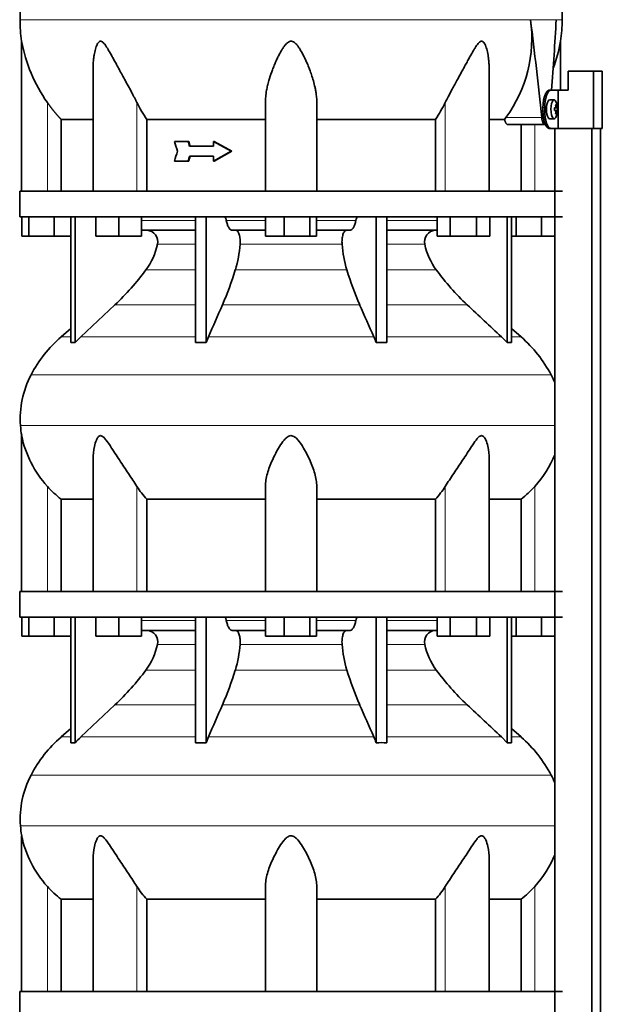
# Model space of a CAD drawing. Header units: millimetres. Extents: x 342 to 1217, y -1599 to 1593.
# Tile 18 of 20: x 841 to 1147, y 348 to 865. Entities that reach past the tile are written whole.
import ezdxf

# ---------------------------------------------------------------- set-up
doc = ezdxf.new("R2010")
doc.units = ezdxf.units.MM
for name, color, linetype in [('LOW_334-3', 7, 'Continuous'), ('M5X8_UNI7687', 7, 'Continuous'), ('VSI344-454_TERMI', 7, 'Continuous'), ('VSI344-454_TESTA', 7, 'Continuous'), ('VSI344_DIFFUSORE', 7, 'Continuous')]:
    doc.layers.add(name, color=color, linetype=linetype)

# ---------------------------------------------------------------- blocks, each defined once
blk = doc.blocks.new('SE3')
at = {"layer": 'LOW_334-3', "color": 7, "linetype": 'Continuous', "lineweight": 35}
for p, q in [((1121.58, 807.6), (1121.58, 774.6)), ((1121.65, 807.6), (1121.65, 145.6)), ((1141.04, 145.6), (1141.04, 807.6)), ((1145.59, 145.6), (1145.59, 807.6)), ((1121.58, 761.1), (1121.58, 564.6)), ((1121.58, 551.1), (1121.58, 354.6))]:
    blk.add_line(p, q, dxfattribs=at)
at = {"layer": 'M5X8_UNI7687', "color": 7, "linetype": 'Continuous', "lineweight": 35}
for p, q in [((1121.3, 822.53), (1118.95, 822.6)), ((1121.43, 818.25), (1122.01, 818.31)), ((1123.02, 818.29), (1121.43, 818.17)), ((1123.02, 816.91), (1121.43, 817.02)), ((1122.01, 816.89), (1121.43, 816.94)), ((1122.46, 819.93), (1122.05, 819.63)), ((1118.95, 812.6), (1121.3, 812.67)), ((1122.46, 815.26), (1122.05, 815.57))]:
    blk.add_line(p, q, dxfattribs=at)
at = {"layer": 'M5X8_UNI7687', "color": 4, "linetype": 'Continuous', "lineweight": 9}
for p, q in [((1122.83, 818.31), (1121.43, 818.18)), ((1121.43, 818.25), (1122, 818.31)), ((1121.43, 817.02), (1122.83, 816.89)), ((1122, 816.89), (1121.43, 816.94)), ((1122.17, 818.76), (1122.66, 818.81)), ((1122.66, 816.39), (1122.17, 816.44))]:
    blk.add_line(p, q, dxfattribs=at)
at = {"layer": 'M5X8_UNI7687', "color": 7, "linetype": 'Continuous', "lineweight": 35}
for centre, radius, start, end in [((1113.11, 817.6), 10, 337.7946, 22.2054), ((1113.43, 817.6), 9.62, 355.8727, 4.1273)]:
    blk.add_arc(centre, radius, start, end, dxfattribs=at)
for centre, major_axis, ratio, start_param, end_param in [((1118.94, 817.6), (0, 5), 0.34202, 0, 3.151709), ((1121.28, 817.6), (0, -4.93), 0.34202, 2.444185, 6.283185), ((1113.12, 817.44), (9.97, 0.82), 0.029809, 0.468971, 0.583531), ((1116.23, 817.6), (0, -9.26), 0.562348, 1.49595, 1.645642), ((1113.12, 817.75), (9.97, -0.82), 0.029809, -0.583531, -0.468971), ((1115.18, 814.54), (7.67, 5.19), 0.199978, 0.212267, 0.361959), ((1113.18, 817.6), (0, 10), 0.906308, 4.833518, 4.948078), ((1113.07, 817.6), (0, 10), 0.965926, 4.833518, 4.948078), ((1113.12, 817.44), (9.97, 0.82), 0.029809, 0.112154, 0.226713), ((1113.12, 817.75), (9.97, -0.82), 0.029809, -0.226713, -0.112154), ((1121.28, 817.6), (0, -4.93), 0.34202, 0, 0.697408), ((1113.18, 817.6), (0, -10), 0.906308, 1.335108, 1.449667), ((1115.18, 820.66), (7.67, -5.19), 0.199978, -0.361959, -0.212267), ((1113.07, 817.6), (0, -10), 0.965926, 1.335108, 1.449667)]:
    blk.add_ellipse(centre, major_axis=major_axis, ratio=ratio, start_param=start_param, end_param=end_param, dxfattribs=at)
for points in [[(1122, 818.31), (1122.01, 818.31), (1122.02, 818.31), (1122.04, 818.32), (1122.06, 818.33), (1122.08, 818.35), (1122.1, 818.37), (1122.12, 818.39), (1122.13, 818.42), (1122.14, 818.46), (1122.16, 818.49), (1122.16, 818.53), (1122.17, 818.58), (1122.18, 818.62), (1122.18, 818.66), (1122.18, 818.71), (1122.18, 818.76), (1122.17, 818.79), (1122.17, 818.81)], [(1122.17, 816.39), (1122.17, 816.41), (1122.18, 816.44), (1122.18, 816.49), (1122.18, 816.54), (1122.18, 816.58), (1122.17, 816.62), (1122.16, 816.66), (1122.16, 816.7), (1122.14, 816.74), (1122.13, 816.78), (1122.12, 816.81), (1122.1, 816.83), (1122.08, 816.85), (1122.06, 816.87), (1122.04, 816.88), (1122.02, 816.89), (1122.01, 816.89), (1122, 816.89)], [(1122.66, 818.81), (1122.66, 818.79), (1122.66, 818.76), (1122.67, 818.71), (1122.68, 818.66), (1122.69, 818.62), (1122.7, 818.58), (1122.71, 818.53), (1122.72, 818.49), (1122.73, 818.46), (1122.74, 818.42), (1122.76, 818.39), (1122.77, 818.37), (1122.78, 818.35), (1122.79, 818.33), (1122.8, 818.32), (1122.82, 818.31), (1122.82, 818.31), (1122.83, 818.31)], [(1122.83, 816.89), (1122.82, 816.89), (1122.82, 816.89), (1122.8, 816.88), (1122.79, 816.87), (1122.78, 816.85), (1122.77, 816.83), (1122.76, 816.81), (1122.74, 816.78), (1122.73, 816.74), (1122.72, 816.7), (1122.71, 816.66), (1122.7, 816.62), (1122.69, 816.58), (1122.68, 816.54), (1122.67, 816.49), (1122.66, 816.44), (1122.66, 816.41), (1122.66, 816.39)]]:
    blk.add_open_spline(points, degree=3, dxfattribs=at)
at = {"layer": 'VSI344-454_TERMI', "color": 7, "linetype": 'Continuous', "lineweight": 35}
for p, q in [((1141.92, 837.6), (1128.58, 837.6)), ((1128.58, 837.6), (1128.58, 827.6)), ((1146.6, 837.6), (1141.92, 837.6)), ((1141.92, 837.6), (1141.92, 807.6)), ((1146.6, 837.6), (1146.6, 807.6)), ((1118.66, 827.6), (1119.59, 827.6)), ((1119.59, 827.6), (1123.45, 827.6)), ((1123.45, 807.6), (1123.45, 827.6)), ((1123.45, 827.6), (1128.58, 827.6)), ((1115.44, 816.6), (1115.44, 818.6)), ((1116.36, 816.6), (1116.36, 818.6)), ((1119.59, 807.6), (1118.66, 807.6)), ((1119.59, 807.6), (1123.45, 807.6)), ((1141.92, 807.6), (1123.45, 807.6)), ((1146.6, 807.6), (1141.92, 807.6))]:
    blk.add_line(p, q, dxfattribs=at)
at = {"layer": 'VSI344-454_TERMI', "color": 4, "linetype": 'Continuous', "lineweight": 9}
for p, q in [((1115.44, 818.6), (1116.36, 818.6)), ((1116.36, 816.6), (1115.44, 816.6))]:
    blk.add_line(p, q, dxfattribs=at)
at = {"layer": 'VSI344-454_TERMI', "color": 7, "linetype": 'Continuous', "lineweight": 35}
for points, knots in [([(1115.44, 818.6), (1115.44, 818.7), (1115.44, 818.9), (1115.44, 819.19), (1115.45, 819.48), (1115.46, 819.78), (1115.48, 820.07), (1115.5, 820.36), (1115.53, 820.64), (1115.55, 820.93), (1115.58, 821.21), (1115.62, 821.49), (1115.66, 821.77), (1115.73, 822.23), (1115.84, 822.85), (1116.01, 823.61), (1116.21, 824.32), (1116.43, 824.98), (1116.67, 825.57), (1116.93, 826.1), (1117.21, 826.55), (1117.46, 826.89), (1117.68, 827.13), (1117.88, 827.3), (1118.08, 827.43), (1118.27, 827.53), (1118.47, 827.59), (1118.6, 827.6), (1118.66, 827.6)], [0, 0, 0, 0, 0.020997, 0.041894, 0.062714, 0.083478, 0.10421, 0.124932, 0.145667, 0.166438, 0.187266, 0.208175, 0.229186, 0.250321, 0.312381, 0.374613, 0.43743, 0.499971, 0.5625, 0.625324, 0.687531, 0.7496, 0.791733, 0.833468, 0.874982, 0.916455, 0.958068, 1, 1, 1, 1]), ([(1119.59, 827.6), (1119.55, 827.6), (1119.49, 827.6), (1119.39, 827.58), (1119.29, 827.56), (1119.19, 827.52), (1119.1, 827.48), (1119, 827.43), (1118.9, 827.37), (1118.8, 827.3), (1118.7, 827.21), (1118.61, 827.12), (1118.51, 827.02), (1118.35, 826.84), (1118.13, 826.55), (1117.86, 826.1), (1117.6, 825.57), (1117.35, 824.98), (1117.13, 824.32), (1116.93, 823.61), (1116.76, 822.85), (1116.63, 822.14), (1116.54, 821.49), (1116.47, 820.93), (1116.42, 820.36), (1116.38, 819.78), (1116.36, 819.19), (1116.36, 818.8), (1116.36, 818.6)], [0, 0, 0, 0, 0.021018, 0.041934, 0.062771, 0.083551, 0.104296, 0.125029, 0.145772, 0.166549, 0.18738, 0.20829, 0.2293, 0.250431, 0.312491, 0.374707, 0.437523, 0.500061, 0.56259, 0.62542, 0.687635, 0.749712, 0.791848, 0.833577, 0.875076, 0.916525, 0.958107, 1, 1, 1, 1]), ([(1118.66, 807.6), (1118.63, 807.6), (1118.57, 807.6), (1118.47, 807.62), (1118.37, 807.64), (1118.27, 807.67), (1118.17, 807.72), (1118.08, 807.77), (1117.98, 807.83), (1117.88, 807.9), (1117.78, 807.98), (1117.68, 808.07), (1117.59, 808.17), (1117.43, 808.35), (1117.21, 808.65), (1116.93, 809.1), (1116.67, 809.63), (1116.43, 810.22), (1116.21, 810.88), (1116.01, 811.59), (1115.84, 812.35), (1115.71, 813.06), (1115.62, 813.7), (1115.55, 814.27), (1115.5, 814.84), (1115.46, 815.42), (1115.44, 816.01), (1115.44, 816.4), (1115.44, 816.6)], [0, 0, 0, 0, 0.021018, 0.041935, 0.062772, 0.083552, 0.104298, 0.125031, 0.145774, 0.166551, 0.187383, 0.208292, 0.229302, 0.250433, 0.312493, 0.374709, 0.437524, 0.500062, 0.56259, 0.62542, 0.687635, 0.749712, 0.791848, 0.833577, 0.875075, 0.916525, 0.958107, 1, 1, 1, 1]), ([(1116.36, 816.6), (1116.36, 816.5), (1116.36, 816.3), (1116.36, 816.01), (1116.37, 815.71), (1116.39, 815.42), (1116.4, 815.13), (1116.42, 814.84), (1116.45, 814.56), (1116.48, 814.27), (1116.51, 813.99), (1116.54, 813.71), (1116.58, 813.43), (1116.65, 812.97), (1116.76, 812.35), (1116.93, 811.59), (1117.13, 810.88), (1117.35, 810.22), (1117.6, 809.63), (1117.86, 809.1), (1118.13, 808.65), (1118.38, 808.31), (1118.61, 808.07), (1118.8, 807.9), (1119, 807.76), (1119.19, 807.67), (1119.39, 807.61), (1119.52, 807.6), (1119.59, 807.6)], [0, 0, 0, 0, 0.020997, 0.041894, 0.062713, 0.083478, 0.10421, 0.124932, 0.145667, 0.166438, 0.187266, 0.208174, 0.229186, 0.250321, 0.31238, 0.374613, 0.43743, 0.499972, 0.562502, 0.625326, 0.687533, 0.749602, 0.791735, 0.83347, 0.874983, 0.916456, 0.958069, 1, 1, 1, 1])]:
    blk.add_open_spline(points, degree=3, knots=knots, dxfattribs=at)
at = {"layer": 'VSI344-454_TESTA', "color": 4, "linetype": 'Continuous', "lineweight": 9}
for p, q in [((1122.38, 864.63), (1108.87, 864.63)), ((855.15, 774.6), (855.15, 821.17)), ((902.19, 774.6), (902.19, 821.17)), ((1064.11, 774.6), (1064.11, 821.17)), ((1096.01, 813.31), (1114.75, 813.31)), ((1111.15, 774.6), (1111.15, 809.6))]:
    blk.add_line(p, q, dxfattribs=at)
at = {"layer": 'VSI344-454_TESTA', "color": 7, "linetype": 'Continuous', "lineweight": 35}
for p, q in [((841.65, 853.34), (841.65, 774.6)), ((1124.65, 827.6), (1124.65, 853.34)), ((879.14, 838.97), (879.14, 774.6)), ((1087.16, 774.6), (1087.16, 838.97)), ((969.65, 774.6), (969.65, 821.17)), ((996.65, 774.6), (996.65, 821.17)), ((862.4, 812.3), (862.4, 774.6)), ((907.31, 812.3), (907.31, 774.6)), ((1058.99, 812.3), (1058.99, 774.6)), ((1095.28, 812.3), (1087.27, 812.3)), ((1095.29, 812.3), (1096.01, 813.3)), ((1096.92, 809.6), (1116.52, 809.6)), ((1103.9, 809.6), (1103.9, 774.6)), ((928.99, 800.76), (921.84, 800.76)), ((929.37, 800.76), (928.99, 800.76)), ((942.37, 798.18), (929.83, 798.18)), ((942.76, 800.76), (942.37, 800.76)), ((951.67, 795.6), (942.37, 800.76)), ((942.37, 800.76), (942.37, 798.18)), ((952.05, 795.6), (942.76, 800.76)), ((942.37, 793.02), (929.83, 793.02)), ((951.67, 795.6), (942.37, 790.43)), ((942.37, 793.02), (942.37, 790.43)), ((952.05, 795.6), (942.76, 790.43)), ((952.05, 795.6), (951.67, 795.6)), ((928.99, 790.43), (921.84, 790.43)), ((929.37, 790.43), (928.99, 790.43)), ((942.76, 790.43), (942.37, 790.43))]:
    blk.add_line(p, q, dxfattribs=at)
for centre, radius, start, end in [((917.11, 864.72), 76.32, 180.0677, 188.5808), ((1039.4, 854.77), 70.17, 323.7797, 8.0768), ((-998.76, 597.27), 2124.52, 5.83629, 7.22949), ((-972.3, 982.88), 2098.01, 355.75558, 356.769), ((1049.19, 864.72), 76.32, 351.4198, 359.9323), ((919.36, 867.04), 78.91, 189.9996, 215.5389), ((1046.94, 867.04), 78.91, 339.3595, 350.0004), ((971.06, 855.07), 76.76, 206.2011, 213.8556), ((995.24, 855.07), 76.76, 326.1444, 333.7989), ((3524.11, 1627.88), 2730.56, 197.63243, 197.74619), ((3524.11, -36.68), 2730.56, 162.25381, 162.36757)]:
    blk.add_arc(centre, radius, start, end, dxfattribs=at)
for points, degree, knots in [([(867.89, 1001.05), (866.43, 996.19), (862.47, 986.34), (855.21, 971.18), (849.02, 954.83), (845.28, 938.3), (843.06, 922.16), (841.81, 906.19), (841.14, 890.31), (840.93, 876.54), (840.8, 867.98), (840.8, 864.63)], 3, [0, 0, 0, 0, 0.117079, 0.240569, 0.360617, 0.476421, 0.590288, 0.703407, 0.816259, 0.929029, 1, 1, 1, 1]), ([(1098.41, 1001.05), (1099.87, 996.19), (1103.83, 986.34), (1111.09, 971.18), (1117.28, 954.83), (1121.02, 938.3), (1123.24, 922.16), (1124.49, 906.19), (1125.16, 890.31), (1125.37, 876.54), (1125.51, 867.98), (1125.51, 864.63)], 3, [0, 0, 0, 0, 0.117079, 0.240569, 0.360617, 0.476421, 0.590288, 0.703407, 0.816259, 0.929029, 1, 1, 1, 1]), ([(902.19, 821.17), (901.97, 821.61), (901.53, 822.49), (900.83, 823.86), (900.01, 825.41), (899.08, 827.17), (897.76, 829.61), (896.19, 832.49), (894.45, 835.65), (892.91, 838.47), (891.55, 840.97), (890.34, 843.18), (888.96, 845.69), (887.7, 847.94), (886.51, 849.92), (885.7, 851.16), (884.9, 852.21), (884.11, 853), (883.26, 853.42), (882.45, 853.23), (881.81, 852.57), (881.27, 851.65), (880.8, 850.51), (880.21, 848.66), (879.75, 846.48), (879.41, 844.01), (879.21, 841.83), (879.15, 840.12), (879.14, 839.16), (879.14, 838.97)], 3, [0, 0, 0, 0, 0.020247, 0.0413012, 0.0631676, 0.0911499, 0.1206822, 0.1725651, 0.2189806, 0.2600001, 0.2962057, 0.3283254, 0.3570821, 0.4069553, 0.4285992, 0.4484587, 0.4665056, 0.4826091, 0.4971306, 0.5113122, 0.5266668, 0.543344, 0.562023, 0.5826937, 0.6304427, 0.6595254, 0.6923195, 0.7261108, 0.7344062, 0.7344062, 0.7344062, 0.7344062]), ([(996.65, 821.17), (996.64, 821.61), (996.63, 822.49), (996.54, 823.86), (996.37, 825.41), (996.11, 827.17), (995.63, 829.61), (994.9, 832.49), (993.92, 835.65), (992.9, 838.47), (991.91, 840.97), (990.94, 843.18), (989.75, 845.69), (988.57, 847.94), (987.33, 849.92), (986.43, 851.16), (985.51, 852.21), (984.52, 853), (983.4, 853.42), (982.22, 853.23), (981.2, 852.57), (980.27, 851.65), (979.38, 850.51), (978.15, 848.66), (976.95, 846.48), (975.74, 844.01), (974.76, 841.83), (973.82, 839.55), (972.67, 836.5), (971.63, 833.32), (970.79, 830.1), (970.19, 827.25), (969.75, 824.28), (969.68, 822.18), (969.65, 821.17)], 3, [0, 0, 0, 0, 0.020247, 0.041301, 0.063168, 0.09115, 0.120682, 0.172565, 0.218981, 0.26, 0.296206, 0.328325, 0.357082, 0.406955, 0.428599, 0.448459, 0.466506, 0.482609, 0.497131, 0.511312, 0.526667, 0.543344, 0.562023, 0.582694, 0.630443, 0.659525, 0.692319, 0.726111, 0.759233, 0.82594, 0.865768, 0.902245, 0.953307, 1, 1, 1, 1]), ([(1087.16, 838.97), (1087.16, 839.67), (1087.13, 841.1), (1086.98, 843.18), (1086.68, 845.69), (1086.26, 847.94), (1085.7, 849.92), (1085.25, 851.16), (1084.74, 852.21), (1084.14, 853), (1083.39, 853.42), (1082.54, 853.23), (1081.73, 852.57), (1080.96, 851.65), (1080.17, 850.51), (1079.01, 848.66), (1077.78, 846.48), (1076.41, 844.01), (1075.22, 841.83), (1073.98, 839.55), (1072.31, 836.5), (1070.57, 833.32), (1068.81, 830.1), (1067.26, 827.25), (1065.68, 824.28), (1064.62, 822.18), (1064.11, 821.17)], 3, [0.2656245, 0.2656245, 0.2656245, 0.2656245, 0.2962057, 0.3283254, 0.3570821, 0.4069553, 0.4285992, 0.4484587, 0.4665056, 0.4826091, 0.4971306, 0.5113122, 0.5266668, 0.543344, 0.562023, 0.5826937, 0.6304427, 0.6595254, 0.6923195, 0.7261108, 0.7592332, 0.8259403, 0.8657684, 0.9022453, 0.9533075, 1, 1, 1, 1]), ([(862.4, 812.3), (860.4, 814.4), (858.59, 816.62), (856.79, 818.83), (855.15, 821.17)], 2, [0, 0, 0, 0.5, 0.5, 1, 1, 1]), ([(862.4, 812.3), (863.03, 812.3), (864.07, 812.3), (866.91, 812.3), (868.72, 812.3), (873.08, 812.3), (875.63, 812.3), (878.69, 812.3), (878.86, 812.3), (879.03, 812.3)], 3, [0, 0, 0, 0, 0.25, 0.25, 0.5, 0.5, 0.75, 0.75, 0.764371, 0.764371, 0.764371, 0.764371]), ([(907.31, 812.3), (911.77, 812.3), (916.47, 812.3), (926.28, 812.3), (931.39, 812.3), (941.92, 812.3), (947.34, 812.3), (958.37, 812.3), (963.99, 812.3), (969.65, 812.3)], 3, [0, 0, 0, 0, 0.25, 0.25, 0.5, 0.5, 0.75, 0.75, 1, 1, 1, 1]), ([(996.65, 812.3), (1002.31, 812.3), (1007.93, 812.3), (1018.97, 812.3), (1024.38, 812.3), (1034.91, 812.3), (1040.02, 812.3), (1049.83, 812.3), (1054.53, 812.3), (1058.99, 812.3)], 3, [0, 0, 0, 0, 0.25, 0.25, 0.5, 0.5, 0.75, 0.75, 1, 1, 1, 1]), ([(1096.92, 809.6), (1096.89, 809.6), (1096.84, 809.6), (1096.76, 809.62), (1096.68, 809.64), (1096.6, 809.68), (1096.52, 809.72), (1096.39, 809.82), (1096.21, 810), (1095.98, 810.31), (1095.77, 810.7), (1095.62, 811.09), (1095.5, 811.43), (1095.42, 811.71), (1095.35, 812), (1095.31, 812.2), (1095.28, 812.3)], 3, [0, 0, 0, 0, 0.041685, 0.083129, 0.124417, 0.165635, 0.206869, 0.248205, 0.373034, 0.498358, 0.621809, 0.745536, 0.809628, 0.873199, 0.936554, 1, 1, 1, 1]), ([(1114.75, 813.31), (1114.76, 813.23), (1114.78, 813.08), (1114.81, 812.86), (1114.84, 812.64), (1114.87, 812.43), (1114.91, 812.22), (1114.96, 812.02), (1115.05, 811.66), (1115.19, 811.17), (1115.42, 810.62), (1115.67, 810.17), (1115.9, 809.9), (1116.09, 809.74), (1116.23, 809.66), (1116.37, 809.61), (1116.47, 809.6), (1116.52, 809.6)], 3, [0, 0, 0, 0, 0.036137, 0.072006, 0.107687, 0.143258, 0.1788, 0.214393, 0.250117, 0.375419, 0.499764, 0.624342, 0.749875, 0.812239, 0.874428, 0.936872, 1, 1, 1, 1])]:
    blk.add_open_spline(points, degree=degree, knots=knots, dxfattribs=at)
at = {"layer": 'VSI344-454_TESTA', "color": 4, "linetype": 'Continuous', "lineweight": 9}
for points, weights in [([(840.8, 864.63), (840.8, 864.63), (1021.52, 864.63), (1108.87, 864.63)], [1, 0.494458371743, 0.494458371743, 1]), ([(1122.38, 864.63), (1124.46, 864.63), (1125.51, 864.63), (1125.51, 864.63)], [1, 0.996331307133, 0.996331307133, 1])]:
    blk.add_rational_spline(points, weights, degree=3, dxfattribs=at)
at = {"layer": 'VSI344-454_TESTA', "color": 7, "linetype": 'Continuous', "lineweight": 35}
for points in [[(929.83, 798.18), (929.55, 799.04), (929.27, 799.9), (928.99, 800.76)], [(930.22, 798.18), (929.93, 799.04), (929.65, 799.9), (929.37, 800.76)], [(929.83, 793.02), (929.55, 792.16), (929.27, 791.3), (928.99, 790.43)], [(930.22, 793.02), (929.93, 792.16), (929.65, 791.3), (929.37, 790.43)]]:
    blk.add_open_spline(points, degree=3, dxfattribs=at)
at = {"layer": 'VSI344_DIFFUSORE', "color": 7, "linetype": 'Continuous', "lineweight": 35}
for p, q in [((840.65, 774.6), (1125.65, 774.6)), ((840.65, 774.6), (840.65, 761.1)), ((840.65, 761.1), (1125.65, 761.1)), ((841.77, 751.1), (841.77, 761.1)), ((845.35, 751.1), (845.35, 761.1)), ((858.74, 751.1), (858.74, 761.1)), ((867.44, 695.14), (867.44, 761.1)), ((869.74, 695.14), (869.74, 761.1)), ((880.64, 751.1), (880.64, 761.1)), ((892.64, 751.1), (892.64, 761.1)), ((904.64, 751.1), (904.64, 761.1)), ((932.93, 695.14), (932.93, 761.1)), ((938.47, 695.14), (938.47, 761.1)), ((969.77, 751.1), (969.77, 761.1)), ((979.56, 751.1), (979.56, 761.1)), ((992.95, 751.1), (992.95, 761.1)), ((996.53, 751.1), (996.53, 761.1)), ((1027.83, 695.14), (1027.83, 761.1)), ((1033.37, 695.14), (1033.37, 761.1)), ((1059.8, 751.1), (1059.8, 761.1)), ((1066.73, 751.1), (1066.73, 761.1)), ((1080.59, 751.1), (1080.59, 761.1)), ((1087.52, 751.1), (1087.52, 761.1)), ((1096.56, 695.14), (1096.56, 761.1)), ((1098.86, 695.14), (1098.86, 761.1)), ((1101.35, 751.1), (1101.35, 761.1)), ((1114.74, 751.1), (1114.74, 761.1)), ((845.35, 751.1), (841.77, 751.1)), ((858.74, 751.1), (845.35, 751.1)), ((867.44, 751.1), (858.74, 751.1)), ((892.64, 751.1), (880.64, 751.1)), ((904.64, 751.1), (892.64, 751.1)), ((932.93, 754.1), (904.64, 754.1)), ((969.77, 754.1), (952.27, 754.1)), ((979.56, 751.1), (969.77, 751.1)), ((992.95, 751.1), (979.56, 751.1)), ((996.53, 751.1), (992.95, 751.1)), ((1014.04, 754.1), (996.53, 754.1)), ((1059.8, 754.1), (1033.37, 754.1)), ((1066.73, 751.1), (1059.8, 751.1)), ((1080.59, 751.1), (1066.73, 751.1)), ((1087.52, 751.1), (1080.59, 751.1)), ((1101.35, 751.1), (1098.86, 751.1)), ((1114.74, 751.1), (1101.35, 751.1)), ((1121.58, 751.1), (1114.74, 751.1)), ((890.66, 715.01), (872.73, 698.15)), ((867.44, 702.57), (862.36, 698.15)), ((938.47, 695.14), (939.71, 698.15)), ((1093.57, 698.15), (1096.56, 695.14)), ((1103.94, 698.15), (1098.86, 702.57)), ((932.93, 695.14), (938.47, 695.14)), ((1096.56, 695.14), (1098.86, 695.14)), ((841.65, 646.31), (841.65, 564.6)), ((879.14, 634.09), (879.14, 564.6)), ((1087.16, 564.6), (1087.16, 634.11)), ((969.65, 564.6), (969.65, 619.7)), ((996.65, 564.6), (996.65, 619.7)), ((862.4, 612.97), (879.14, 612.97)), ((862.4, 564.6), (862.4, 612.97)), ((907.31, 612.97), (969.65, 612.97)), ((907.31, 564.6), (907.31, 612.97)), ((996.65, 612.97), (1058.99, 612.97)), ((1058.99, 612.97), (1058.99, 564.6)), ((1087.16, 612.97), (1103.9, 612.97)), ((1103.9, 612.97), (1103.9, 564.6)), ((840.65, 564.6), (1125.65, 564.6)), ((840.65, 564.6), (840.65, 551.1)), ((840.65, 551.1), (1125.65, 551.1)), ((841.77, 541.1), (841.77, 551.1)), ((845.35, 541.1), (845.35, 551.1)), ((858.74, 541.1), (858.74, 551.1)), ((867.44, 485.14), (867.44, 551.1)), ((869.74, 485.14), (869.74, 551.1)), ((880.64, 541.1), (880.64, 551.1)), ((892.64, 541.1), (892.64, 551.1)), ((904.64, 541.1), (904.64, 551.1)), ((932.93, 485.14), (932.93, 551.1)), ((938.47, 485.14), (938.47, 551.1)), ((969.77, 541.1), (969.77, 551.1)), ((979.56, 541.1), (979.56, 551.1)), ((992.95, 541.1), (992.95, 551.1)), ((996.53, 541.1), (996.53, 551.1)), ((1027.83, 485.14), (1027.83, 551.1)), ((1033.37, 485.14), (1033.37, 551.1)), ((1059.8, 541.1), (1059.8, 551.1)), ((1066.73, 541.1), (1066.73, 551.1)), ((1080.59, 541.1), (1080.59, 551.1)), ((1087.52, 541.1), (1087.52, 551.1)), ((1096.56, 485.14), (1096.56, 551.1)), ((1098.86, 485.14), (1098.86, 551.1)), ((1101.35, 541.1), (1101.35, 551.1)), ((1114.74, 541.1), (1114.74, 551.1)), ((932.93, 544.1), (904.64, 544.1)), ((969.77, 544.1), (952.27, 544.1)), ((1014.04, 544.1), (996.53, 544.1)), ((1059.8, 544.1), (1033.37, 544.1)), ((845.35, 541.1), (841.77, 541.1)), ((858.74, 541.1), (845.35, 541.1)), ((867.44, 541.1), (858.74, 541.1)), ((892.64, 541.1), (880.64, 541.1)), ((904.64, 541.1), (892.64, 541.1)), ((979.56, 541.1), (969.77, 541.1)), ((992.95, 541.1), (979.56, 541.1)), ((996.53, 541.1), (992.95, 541.1)), ((1066.73, 541.1), (1059.8, 541.1)), ((1080.59, 541.1), (1066.73, 541.1)), ((1087.52, 541.1), (1080.59, 541.1)), ((1101.35, 541.1), (1098.86, 541.1)), ((1114.74, 541.1), (1101.35, 541.1)), ((1121.58, 541.1), (1114.74, 541.1)), ((890.66, 505.01), (872.73, 488.15)), ((867.44, 492.57), (862.36, 488.15)), ((1103.94, 488.15), (1098.86, 492.57)), ((938.47, 485.14), (939.71, 488.15)), ((1093.57, 488.15), (1096.56, 485.14)), ((932.93, 485.14), (938.47, 485.14)), ((1096.56, 485.14), (1098.86, 485.14)), ((841.65, 436.31), (841.65, 354.6)), ((879.14, 424.09), (879.14, 354.6)), ((1087.16, 354.6), (1087.16, 424.11)), ((969.65, 354.6), (969.65, 409.7)), ((996.65, 354.6), (996.65, 409.7)), ((862.4, 402.97), (879.14, 402.97)), ((862.4, 354.6), (862.4, 402.97)), ((907.31, 402.97), (969.65, 402.97)), ((907.31, 354.6), (907.31, 402.97)), ((996.65, 402.97), (1058.99, 402.97)), ((1058.99, 402.97), (1058.99, 354.6)), ((1087.16, 402.97), (1103.9, 402.97)), ((1103.9, 402.97), (1103.9, 354.6)), ((840.65, 354.6), (1125.65, 354.6)), ((840.65, 354.6), (840.65, 341.1))]:
    blk.add_line(p, q, dxfattribs=at)
at = {"layer": 'VSI344_DIFFUSORE', "color": 4, "linetype": 'Continuous', "lineweight": 9}
for p, q in [((904.64, 759.32), (932.93, 759.32)), ((949.14, 759.32), (969.77, 759.32)), ((996.53, 759.32), (1017.16, 759.32)), ((1033.37, 759.32), (1059.8, 759.32)), ((932.93, 746.77), (912.93, 746.77)), ((1009.94, 746.77), (956.36, 746.77)), ((1053.37, 746.77), (1033.37, 746.77)), ((906.91, 733.3), (932.93, 733.3)), ((953.87, 733.3), (1012.43, 733.3)), ((1033.37, 733.3), (1059.39, 733.3)), ((890.66, 715.01), (932.93, 715.01)), ((947.14, 715.01), (1019.16, 715.01)), ((1033.37, 715.01), (1075.64, 715.01)), ((867.44, 698.15), (862.36, 698.15)), ((872.73, 698.15), (932.93, 698.15)), ((939.71, 698.15), (1026.59, 698.15)), ((1033.37, 698.15), (1093.57, 698.15)), ((1098.86, 698.15), (1103.94, 698.15)), ((846.57, 678.16), (1119.73, 678.16)), ((1121.58, 651.6), (841.02, 651.6)), ((855.15, 564.6), (855.15, 619.7)), ((902.19, 564.6), (902.19, 619.7)), ((1064.11, 564.6), (1064.11, 619.7)), ((1111.15, 564.6), (1111.15, 619.7)), ((904.64, 549.32), (932.93, 549.32)), ((949.14, 549.32), (969.77, 549.32)), ((996.53, 549.32), (1017.16, 549.32)), ((1033.37, 549.32), (1059.8, 549.32)), ((932.93, 536.77), (912.93, 536.77)), ((1009.94, 536.77), (956.36, 536.77)), ((1053.37, 536.77), (1033.37, 536.77)), ((906.91, 523.3), (932.93, 523.3)), ((953.87, 523.3), (1012.43, 523.3)), ((1033.37, 523.3), (1059.39, 523.3)), ((890.66, 505.01), (932.93, 505.01)), ((947.14, 505.01), (1019.16, 505.01)), ((1033.37, 505.01), (1075.64, 505.01)), ((862.36, 488.15), (867.44, 488.15)), ((872.73, 488.15), (932.93, 488.15)), ((939.71, 488.15), (1026.59, 488.15)), ((1033.37, 488.15), (1093.57, 488.15)), ((1098.86, 488.15), (1103.94, 488.15)), ((846.57, 468.16), (1119.73, 468.16)), ((1121.58, 441.6), (841.02, 441.6)), ((855.15, 354.6), (855.15, 409.7)), ((902.19, 354.6), (902.19, 409.7)), ((1064.11, 354.6), (1064.11, 409.7)), ((1111.15, 354.6), (1111.15, 409.7))]:
    blk.add_line(p, q, dxfattribs=at)
at = {"layer": 'VSI344_DIFFUSORE', "color": 7, "linetype": 'Continuous', "lineweight": 35}
for centre, radius, start, end in [((907.2, 748.2), 5.9, 345.894, 86.92), ((1059.1, 748.2), 5.9, 93.08, 194.106), ((879, 753.84), 34.66, 323.6456, 348.2168), ((889.59, 752.15), 66.99, 343.65, 355.3858), ((1076.71, 752.15), 66.99, 184.6142, 196.35), ((1087.3, 753.84), 34.66, 191.7832, 216.3544), ((796.33, 815.18), 137.6, 313.2799, 323.4819), ((793.52, 781.92), 167.55, 336.4617, 343.1307), ((1172.78, 781.92), 167.55, 196.8693, 203.5383), ((1169.97, 815.18), 137.6, 216.5181, 226.7201), ((907.32, 646.42), 68.53, 131, 152.418), ((917.75, 650.3), 65.69, 133.2547, 136.96), ((961.26, 669.43), 71.37, 21.1174, 23.731), ((1058.98, 646.42), 68.53, 27.582, 49), ((868.59, 676.77), 18.4, 86.4236, 93.5764), ((1030.6, 588.01), 107.17, 88.518, 91.482), ((890.83, 655.04), 49.92, 152.418, 183.9452), ((1075.48, 655.04), 49.92, 22.5431, 27.582), ((894.4, 655.29), 53.5, 183.9452, 189.6563), ((896.22, 657.27), 55.66, 191.3531, 222.4473), ((1070.08, 657.27), 55.66, 317.5527, 337.8277), ((895.01, 655.39), 53.5, 221.8382, 232.4484), ((942.22, 644.89), 47.3, 212.1799, 222.4416), ((1024.08, 644.89), 47.3, 317.5584, 327.8201), ((1071.29, 655.39), 53.5, 307.5516, 318.1618), ((907.2, 538.2), 5.9, 345.894, 86.92), ((1059.1, 538.2), 5.9, 93.08, 194.106), ((879, 543.84), 34.66, 323.6456, 348.2168), ((889.59, 542.15), 66.99, 343.65, 355.3858), ((1076.71, 542.15), 66.99, 184.6142, 196.35), ((1087.3, 543.84), 34.66, 191.7832, 216.3544), ((796.33, 605.18), 137.6, 313.2799, 323.4819), ((793.52, 571.92), 167.55, 336.4617, 343.1307), ((1172.78, 571.92), 167.55, 196.8693, 203.5383), ((1169.97, 605.18), 137.6, 216.5181, 226.7201), ((907.32, 436.42), 68.53, 131, 152.418), ((917.75, 440.3), 65.69, 133.2547, 136.96), ((961.26, 459.43), 71.37, 21.1174, 23.731), ((1058.98, 436.42), 68.53, 27.582, 49), ((868.59, 466.77), 18.4, 86.4236, 93.5764), ((1030.6, 378.01), 107.17, 88.518, 91.482), ((890.83, 445.04), 49.92, 152.418, 183.9452), ((1075.48, 445.04), 49.92, 22.5431, 27.582), ((894.4, 445.29), 53.5, 183.9452, 189.6563), ((896.22, 447.27), 55.66, 191.3531, 222.4473), ((1070.08, 447.27), 55.66, 317.5527, 337.8277), ((895.01, 445.39), 53.5, 221.8382, 232.4484), ((942.22, 434.89), 47.3, 212.1799, 222.4416), ((1024.08, 434.89), 47.3, 317.5584, 327.8201), ((1071.29, 445.39), 53.5, 307.5516, 318.1618)]:
    blk.add_arc(centre, radius, start, end, dxfattribs=at)
for points, knots in [([(948.07, 761.1), (948.13, 761.1), (948.18, 761.09), (948.29, 761.05), (948.35, 761.02), (948.51, 760.89), (948.61, 760.77), (948.8, 760.46), (948.88, 760.27), (948.99, 759.94), (949.03, 759.82), (949.09, 759.57), (949.12, 759.45), (949.14, 759.32)], [0, 0, 0, 0, 0.125, 0.125, 0.25, 0.25, 0.5, 0.5, 0.75, 0.75, 0.875, 0.875, 1, 1, 1, 1]), ([(1018.23, 761.1), (1018.18, 761.1), (1018.12, 761.09), (1018.01, 761.05), (1017.95, 761.02), (1017.79, 760.89), (1017.69, 760.77), (1017.5, 760.46), (1017.42, 760.27), (1017.31, 759.94), (1017.27, 759.82), (1017.21, 759.57), (1017.19, 759.45), (1017.16, 759.32)], [0, 0, 0, 0, 0.125, 0.125, 0.25, 0.25, 0.5, 0.5, 0.75, 0.75, 0.875, 0.875, 1, 1, 1, 1]), ([(952.27, 754.1), (952.1, 754.1), (951.94, 754.13), (951.62, 754.25), (951.46, 754.34), (951.14, 754.58), (950.99, 754.73), (950.69, 755.08), (950.55, 755.29), (950.13, 755.98), (949.88, 756.54), (949.56, 757.5), (949.46, 757.85), (949.29, 758.56), (949.21, 758.93), (949.14, 759.32)], [0, 0, 0, 0, 0.125, 0.125, 0.25, 0.25, 0.375, 0.375, 0.5, 0.5, 0.75, 0.75, 0.875, 0.875, 1, 1, 1, 1]), ([(1014.04, 754.1), (1014.2, 754.1), (1014.36, 754.13), (1014.68, 754.25), (1014.84, 754.34), (1015.16, 754.58), (1015.31, 754.73), (1015.61, 755.08), (1015.75, 755.29), (1016.17, 755.98), (1016.42, 756.54), (1016.74, 757.5), (1016.84, 757.85), (1017.01, 758.56), (1017.09, 758.93), (1017.16, 759.32)], [0, 0, 0, 0, 0.125, 0.125, 0.25, 0.25, 0.375, 0.375, 0.5, 0.5, 0.75, 0.75, 0.875, 0.875, 1, 1, 1, 1]), ([(954.12, 754.1), (954.29, 754.1), (954.46, 754.05), (954.8, 753.85), (954.96, 753.7), (955.27, 753.31), (955.42, 753.07), (955.69, 752.51), (955.81, 752.19), (956.02, 751.49), (956.11, 751.1), (956.26, 750.3), (956.32, 749.88), (956.4, 748.99), (956.42, 748.55), (956.42, 747.66), (956.4, 747.2), (956.36, 746.77)], [0, 0, 0, 0, 0.125, 0.125, 0.25, 0.25, 0.375, 0.375, 0.5, 0.5, 0.625, 0.625, 0.75, 0.75, 0.875, 0.875, 1, 1, 1, 1]), ([(1012.18, 754.1), (1012.01, 754.1), (1011.84, 754.05), (1011.5, 753.85), (1011.34, 753.7), (1011.03, 753.31), (1010.88, 753.07), (1010.61, 752.51), (1010.49, 752.19), (1010.28, 751.49), (1010.19, 751.1), (1010.04, 750.3), (1009.98, 749.88), (1009.9, 748.99), (1009.88, 748.55), (1009.88, 747.66), (1009.9, 747.2), (1009.94, 746.77)], [0, 0, 0, 0, 0.125, 0.125, 0.25, 0.25, 0.375, 0.375, 0.5, 0.5, 0.625, 0.625, 0.75, 0.75, 0.875, 0.875, 1, 1, 1, 1]), ([(902.19, 619.7), (900.82, 621.87), (899.3, 624.11), (896.17, 628.77), (894.56, 631.17), (891.42, 635.93), (889.87, 638.35), (887.51, 641.9), (886.72, 643.08), (885.47, 644.68), (885.03, 645.19), (884.08, 646.02), (883.54, 646.34), (882.52, 646.29), (882.09, 645.93), (881.4, 645.07), (881.13, 644.56), (880.42, 642.94), (880.09, 641.78), (879.36, 638.48), (879.14, 636.27), (879.14, 634.09)], [0, 0, 0, 0, 0.125, 0.125, 0.25, 0.25, 0.375, 0.375, 0.4375, 0.4375, 0.46875, 0.46875, 0.5, 0.5, 0.53125, 0.53125, 0.5625, 0.5625, 0.625, 0.625, 0.7389823, 0.7389823, 0.7389823, 0.7389823]), ([(996.65, 619.7), (996.65, 621.87), (996.25, 624.11), (994.94, 628.77), (994.02, 631.17), (991.86, 635.93), (990.61, 638.35), (988.37, 641.9), (987.57, 643.08), (986.17, 644.68), (985.67, 645.19), (984.49, 646.02), (983.78, 646.34), (982.34, 646.29), (981.65, 645.93), (980.51, 645.07), (980.02, 644.56), (978.63, 642.94), (977.84, 641.78), (975.65, 638.27), (974.4, 635.84), (972.24, 631.08), (971.35, 628.74), (970.06, 624.13), (969.65, 621.85), (969.65, 619.7)], [0, 0, 0, 0, 0.125, 0.125, 0.25, 0.25, 0.375, 0.375, 0.4375, 0.4375, 0.46875, 0.46875, 0.5, 0.5, 0.53125, 0.53125, 0.5625, 0.5625, 0.625, 0.625, 0.75, 0.75, 0.875, 0.875, 1, 1, 1, 1]), ([(1087.16, 634.1), (1087.16, 636.31), (1086.94, 638.53), (1086.18, 641.9), (1085.83, 643.08), (1085.11, 644.68), (1084.83, 645.19), (1084.11, 646.02), (1083.66, 646.34), (1082.63, 646.29), (1082.1, 645.93), (1081.16, 645.07), (1080.74, 644.56), (1079.48, 642.94), (1078.71, 641.78), (1076.38, 638.27), (1074.82, 635.84), (1071.68, 631.08), (1070.11, 628.74), (1067.01, 624.13), (1065.48, 621.85), (1064.11, 619.7)], [0.2596572, 0.2596572, 0.2596572, 0.2596572, 0.375, 0.375, 0.4375, 0.4375, 0.46875, 0.46875, 0.5, 0.5, 0.53125, 0.53125, 0.5625, 0.5625, 0.625, 0.625, 0.75, 0.75, 0.875, 0.875, 1, 1, 1, 1]), ([(948.07, 551.1), (948.13, 551.1), (948.18, 551.09), (948.29, 551.05), (948.35, 551.02), (948.51, 550.89), (948.61, 550.77), (948.8, 550.46), (948.88, 550.27), (948.99, 549.94), (949.03, 549.82), (949.09, 549.57), (949.12, 549.45), (949.14, 549.32)], [0, 0, 0, 0, 0.125, 0.125, 0.25, 0.25, 0.5, 0.5, 0.75, 0.75, 0.875, 0.875, 1, 1, 1, 1]), ([(952.27, 544.1), (952.1, 544.1), (951.94, 544.13), (951.62, 544.25), (951.46, 544.34), (951.14, 544.58), (950.99, 544.73), (950.69, 545.08), (950.55, 545.29), (950.13, 545.98), (949.88, 546.54), (949.56, 547.5), (949.46, 547.85), (949.29, 548.56), (949.21, 548.93), (949.14, 549.32)], [0, 0, 0, 0, 0.125, 0.125, 0.25, 0.25, 0.375, 0.375, 0.5, 0.5, 0.75, 0.75, 0.875, 0.875, 1, 1, 1, 1]), ([(1014.04, 544.1), (1014.2, 544.1), (1014.36, 544.13), (1014.68, 544.25), (1014.84, 544.34), (1015.16, 544.58), (1015.31, 544.73), (1015.61, 545.08), (1015.75, 545.29), (1016.17, 545.98), (1016.42, 546.54), (1016.74, 547.5), (1016.84, 547.85), (1017.01, 548.56), (1017.09, 548.93), (1017.16, 549.32)], [0, 0, 0, 0, 0.125, 0.125, 0.25, 0.25, 0.375, 0.375, 0.5, 0.5, 0.75, 0.75, 0.875, 0.875, 1, 1, 1, 1]), ([(1018.23, 551.1), (1018.18, 551.1), (1018.12, 551.09), (1018.01, 551.05), (1017.95, 551.02), (1017.79, 550.89), (1017.69, 550.77), (1017.5, 550.46), (1017.42, 550.27), (1017.31, 549.94), (1017.27, 549.82), (1017.21, 549.57), (1017.19, 549.45), (1017.16, 549.32)], [0, 0, 0, 0, 0.125, 0.125, 0.25, 0.25, 0.5, 0.5, 0.75, 0.75, 0.875, 0.875, 1, 1, 1, 1]), ([(954.12, 544.1), (954.29, 544.1), (954.46, 544.05), (954.8, 543.85), (954.96, 543.7), (955.27, 543.31), (955.42, 543.07), (955.69, 542.51), (955.81, 542.19), (956.02, 541.49), (956.11, 541.1), (956.26, 540.3), (956.32, 539.88), (956.4, 538.99), (956.42, 538.55), (956.42, 537.66), (956.4, 537.2), (956.36, 536.77)], [0, 0, 0, 0, 0.125, 0.125, 0.25, 0.25, 0.375, 0.375, 0.5, 0.5, 0.625, 0.625, 0.75, 0.75, 0.875, 0.875, 1, 1, 1, 1]), ([(1012.18, 544.1), (1012.01, 544.1), (1011.84, 544.05), (1011.5, 543.85), (1011.34, 543.7), (1011.03, 543.31), (1010.88, 543.07), (1010.61, 542.51), (1010.49, 542.19), (1010.28, 541.49), (1010.19, 541.1), (1010.04, 540.3), (1009.98, 539.88), (1009.9, 538.99), (1009.88, 538.55), (1009.88, 537.66), (1009.9, 537.2), (1009.94, 536.77)], [0, 0, 0, 0, 0.125, 0.125, 0.25, 0.25, 0.375, 0.375, 0.5, 0.5, 0.625, 0.625, 0.75, 0.75, 0.875, 0.875, 1, 1, 1, 1]), ([(902.19, 409.7), (900.82, 411.87), (899.3, 414.11), (896.17, 418.77), (894.56, 421.17), (891.42, 425.93), (889.87, 428.35), (887.51, 431.9), (886.72, 433.08), (885.47, 434.68), (885.03, 435.19), (884.08, 436.02), (883.54, 436.34), (882.52, 436.29), (882.09, 435.93), (881.4, 435.07), (881.13, 434.56), (880.42, 432.94), (880.09, 431.78), (879.36, 428.48), (879.14, 426.27), (879.14, 424.09)], [0, 0, 0, 0, 0.125, 0.125, 0.25, 0.25, 0.375, 0.375, 0.4375, 0.4375, 0.46875, 0.46875, 0.5, 0.5, 0.53125, 0.53125, 0.5625, 0.5625, 0.625, 0.625, 0.7389823, 0.7389823, 0.7389823, 0.7389823]), ([(996.65, 409.7), (996.65, 411.87), (996.25, 414.11), (994.94, 418.77), (994.02, 421.17), (991.86, 425.93), (990.61, 428.35), (988.37, 431.9), (987.57, 433.08), (986.17, 434.68), (985.67, 435.19), (984.49, 436.02), (983.78, 436.34), (982.34, 436.29), (981.65, 435.93), (980.51, 435.07), (980.02, 434.56), (978.63, 432.94), (977.84, 431.78), (975.65, 428.27), (974.4, 425.84), (972.24, 421.08), (971.35, 418.74), (970.06, 414.13), (969.65, 411.85), (969.65, 409.7)], [0, 0, 0, 0, 0.125, 0.125, 0.25, 0.25, 0.375, 0.375, 0.4375, 0.4375, 0.46875, 0.46875, 0.5, 0.5, 0.53125, 0.53125, 0.5625, 0.5625, 0.625, 0.625, 0.75, 0.75, 0.875, 0.875, 1, 1, 1, 1]), ([(1087.16, 424.1), (1087.16, 426.31), (1086.94, 428.53), (1086.18, 431.9), (1085.83, 433.08), (1085.11, 434.68), (1084.83, 435.19), (1084.11, 436.02), (1083.66, 436.34), (1082.63, 436.29), (1082.1, 435.93), (1081.16, 435.07), (1080.74, 434.56), (1079.48, 432.94), (1078.71, 431.78), (1076.38, 428.27), (1074.82, 425.84), (1071.68, 421.08), (1070.11, 418.74), (1067.01, 414.13), (1065.48, 411.85), (1064.11, 409.7)], [0.2596572, 0.2596572, 0.2596572, 0.2596572, 0.375, 0.375, 0.4375, 0.4375, 0.46875, 0.46875, 0.5, 0.5, 0.53125, 0.53125, 0.5625, 0.5625, 0.625, 0.625, 0.75, 0.75, 0.875, 0.875, 1, 1, 1, 1])]:
    blk.add_open_spline(points, degree=3, knots=knots, dxfattribs=at)
for points in [[(939.71, 698.15), (942.19, 703.77), (944.66, 709.39), (947.14, 715.01)], [(1026.59, 698.15), (1024.11, 703.77), (1021.64, 709.39), (1019.16, 715.01)], [(1075.64, 715.01), (1081.62, 709.39), (1087.59, 703.77), (1093.57, 698.15)], [(939.71, 488.15), (942.19, 493.77), (944.66, 499.39), (947.14, 505.01)], [(1026.59, 488.15), (1024.11, 493.77), (1021.64, 499.39), (1019.16, 505.01)], [(1075.64, 505.01), (1081.62, 499.39), (1087.59, 493.77), (1093.57, 488.15)]]:
    blk.add_open_spline(points, degree=3, dxfattribs=at)

msp = doc.modelspace()

# ---------------------------------------------------------------- block references
msp.add_blockref('SE3', (0, 0))

doc.saveas('drawing.dxf')
